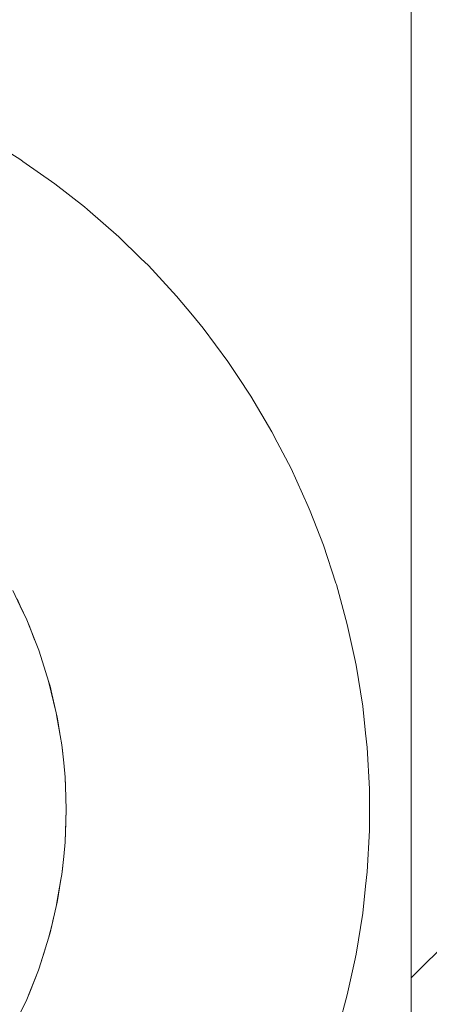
# Model space of a CAD drawing. Header units: millimetres. Extents: x 2826 to 3034, y 1533 to 1590.
# Tile 11 of 248: x 2924.3697 to 2924.4642, y 1553.8636 to 1554.0909. Entities that reach past the tile are written whole.
import ezdxf
from ezdxf.enums import TextEntityAlignment as Align

# ---------------------------------------------------------------- set-up
doc = ezdxf.new("R2010")
doc.units = ezdxf.units.MM
doc.layers.add('_Caneta_No__220', color=7, linetype='Continuous', lineweight=15, true_color=0x8a8a8a)
doc.styles.add('ESTILO_GERADO_2', font='arial.ttf')

# ---------------------------------------------------------------- blocks, each defined once
blk = doc.blocks.new('A$Cf44ad3b2')
at = {"layer": '_Caneta_No__220'}
h = blk.add_hatch(dxfattribs=at)
h.set_pattern_fill('TIJOLO_COMUM_0005', color=256, style=0, pattern_type=2)
h.set_pattern_definition([(44.99999999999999, (15.86371711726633, 12.64104686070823), (-0.114904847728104, 0.114904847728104), [])])
h.paths.add_polyline_path([(16.81371716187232, 21.15793399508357), (16.66371711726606, 21.15793399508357), (16.66371711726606, 20.31525639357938), (16.81371716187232, 20.31525639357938)])
for p, q in [((16.66371711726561, 13.84104686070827), (16.66371711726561, 22.43887843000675)), ((16.56549472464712, 20.77063632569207), (16.57361889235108, 20.7655530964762)), ((16.57361889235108, 20.7655530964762), (16.57410902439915, 20.76520882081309)), ((16.57410902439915, 20.76520882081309), (16.58146100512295, 20.76004468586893)), ((16.58146100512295, 20.76004468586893), (16.58829216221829, 20.75468151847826)), ((16.58829216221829, 20.75468151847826), (16.58899883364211, 20.75412670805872)), ((16.58899883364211, 20.75412670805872), (16.59621101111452, 20.74781593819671)), ((16.59621101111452, 20.74781593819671), (16.60136057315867, 20.74280168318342)), ((16.60136057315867, 20.74280168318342), (16.6030770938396, 20.74113026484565)), ((16.6030770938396, 20.74113026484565), (16.60957761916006, 20.73408863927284)), ((16.60957761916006, 20.73408863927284), (16.61320931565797, 20.72970817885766)), ((16.61320931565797, 20.72970817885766), (16.61569416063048, 20.72671102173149)), ((16.61569416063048, 20.72671102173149), (16.62140938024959, 20.71901832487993)), ((16.62140938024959, 20.71901832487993), (16.62372712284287, 20.71552446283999)), ((16.62372712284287, 20.71552446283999), (16.62670707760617, 20.71103235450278)), ((16.62670707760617, 20.71103235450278), (16.63157223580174, 20.70277574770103)), ((16.63157223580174, 20.70277574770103), (16.63281503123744, 20.70038404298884)), ((16.63281503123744, 20.70038404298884), (16.63599106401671, 20.69427190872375)), ((16.63599106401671, 20.69427190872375), (16.63995103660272, 20.68554494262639)), ((16.63995103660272, 20.68554494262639), (16.64038727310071, 20.68442927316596)), ((16.64038727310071, 20.68442927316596), (16.64344092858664, 20.67661958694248)), ((16.64344092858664, 20.67661958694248), (16.64635678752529, 20.66780546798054)), ((16.64635678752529, 20.66780546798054), (16.646450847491, 20.66752114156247)), ((16.646450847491, 20.66752114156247), (16.64897226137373, 20.65827539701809)), ((16.5717822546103, 20.66616374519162), (16.57349599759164, 20.66256025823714)), ((16.5727708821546, 20.66420834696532), (16.57351356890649, 20.66256920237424)), ((16.57349599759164, 20.66256025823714), (16.57500812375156, 20.65938071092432)), ((16.57351356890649, 20.66256920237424), (16.57500812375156, 20.65938071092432)), ((16.57574162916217, 20.65765176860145), (16.57500812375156, 20.65938071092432)), ((16.57500812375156, 20.65938071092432), (16.57569698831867, 20.65763387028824)), ((16.64897226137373, 20.65827539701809), (16.65061819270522, 20.65066484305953)), ((16.57569698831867, 20.65763387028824), (16.57776358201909, 20.65239334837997)), ((16.57574162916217, 20.65765176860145), (16.57682411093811, 20.65477568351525)), ((16.57776358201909, 20.65239334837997), (16.57827719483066, 20.65091493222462)), ((16.57776358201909, 20.65239334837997), (16.57932571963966, 20.64747145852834)), ((16.57932571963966, 20.64747145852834), (16.57827719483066, 20.65091493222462)), ((16.65061819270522, 20.65066484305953), (16.65099802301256, 20.64890856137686)), ((16.65099802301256, 20.64890856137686), (16.65252239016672, 20.63944718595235)), ((16.57932571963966, 20.64747145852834), (16.5800357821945, 20.64523423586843)), ((16.5800357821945, 20.64523423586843), (16.58036672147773, 20.64402668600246)), ((16.5800357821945, 20.64523423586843), (16.58181413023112, 20.63793675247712)), ((16.58036672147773, 20.64402668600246), (16.58077535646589, 20.64227414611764)), ((16.58077535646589, 20.64227414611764), (16.58181413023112, 20.63793675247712)), ((16.58200126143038, 20.63701652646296), (16.58181413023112, 20.63793675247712)), ((16.58181413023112, 20.63793675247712), (16.58197365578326, 20.63701152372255)), ((16.65252239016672, 20.63944718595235), (16.65319088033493, 20.63319371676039)), ((16.58197365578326, 20.63701152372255), (16.58309033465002, 20.63053492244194)), ((16.58200126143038, 20.63701652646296), (16.58264363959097, 20.63312569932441)), ((16.65319088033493, 20.63319371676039), (16.65354104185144, 20.62991809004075)), ((16.58309033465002, 20.63053492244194), (16.58317381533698, 20.62991447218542)), ((16.58309033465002, 20.63053492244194), (16.5835223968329, 20.62633211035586)), ((16.58317381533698, 20.62991447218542), (16.58352658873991, 20.62633270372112)), ((16.65354104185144, 20.62991809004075), (16.65405109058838, 20.62034828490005)), ((16.5835223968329, 20.62633211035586), (16.58385844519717, 20.62306325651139)), ((16.58385844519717, 20.62306325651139), (16.5838793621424, 20.62275093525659)), ((16.58385844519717, 20.62306325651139), (16.58393056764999, 20.62095200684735)), ((16.5838793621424, 20.62275093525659), (16.583938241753, 20.62095234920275)), ((16.58393056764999, 20.62095200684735), (16.58411488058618, 20.61555659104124)), ((16.583938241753, 20.62095234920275), (16.58393825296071, 20.6209520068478)), ((16.65405109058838, 20.62034828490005), (16.65405109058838, 20.61555659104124)), ((16.58411488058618, 20.61555659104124), (16.58385844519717, 20.60804992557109)), ((16.583938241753, 20.61016083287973), (16.58411488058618, 20.61555659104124)), ((16.65405109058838, 20.61555659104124), (16.65405109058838, 20.61076489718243)), ((16.583938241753, 20.61016083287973), (16.5838793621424, 20.60836224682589)), ((16.65405109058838, 20.61076489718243), (16.65354104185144, 20.60119509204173)), ((16.58385844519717, 20.60804992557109), (16.5835223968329, 20.60478107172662)), ((16.58385844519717, 20.60804992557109), (16.5838793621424, 20.60836224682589)), ((16.5835223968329, 20.60478107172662), (16.58309033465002, 20.60057825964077)), ((16.58352658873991, 20.60478047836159), (16.58317381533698, 20.60119870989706)), ((16.58352664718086, 20.60478107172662), (16.58352658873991, 20.60478047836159)), ((16.58309033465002, 20.60057825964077), (16.58317381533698, 20.60119870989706)), ((16.65354104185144, 20.60119509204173), (16.65319088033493, 20.59791946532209)), ((16.58289092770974, 20.59942172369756), (16.58197365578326, 20.59410165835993)), ((16.58200126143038, 20.59409665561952), (16.58289092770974, 20.59942172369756)), ((16.58309033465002, 20.60057825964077), (16.58289092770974, 20.59942172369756)), ((16.65319088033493, 20.59791946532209), (16.65252239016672, 20.59166599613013)), ((16.58181413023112, 20.59317642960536), (16.58075823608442, 20.58884354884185)), ((16.58197365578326, 20.59410165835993), (16.58181413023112, 20.59317642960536)), ((16.58200126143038, 20.59409665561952), (16.58181413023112, 20.59317642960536)), ((16.58117895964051, 20.59056999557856), (16.58077535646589, 20.58883903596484)), ((16.65252239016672, 20.59166599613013), (16.65099802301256, 20.58220462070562)), ((16.58075823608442, 20.58884354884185), (16.5800357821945, 20.58587894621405)), ((16.58077535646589, 20.58883903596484), (16.58036672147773, 20.58708649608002)), ((16.5800357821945, 20.58587894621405), (16.57932571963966, 20.58364172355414)), ((16.5800357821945, 20.58587894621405), (16.58036672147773, 20.58708649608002)), ((16.57932571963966, 20.58364172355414), (16.57776358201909, 20.57871983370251)), ((16.57923622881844, 20.58335976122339), (16.57827719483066, 20.58019824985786)), ((16.65099802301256, 20.58220462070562), (16.65061819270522, 20.58044833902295)), ((16.57767747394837, 20.57850147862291), (16.57569698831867, 20.57347931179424)), ((16.57574162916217, 20.57346141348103), (16.57767747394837, 20.57850147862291)), ((16.57776358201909, 20.57871983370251), (16.57767747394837, 20.57850147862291)), ((16.57776358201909, 20.57871983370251), (16.57827719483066, 20.58019824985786)), ((16.65061819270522, 20.58044833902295), (16.64897226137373, 20.57283778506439)), ((16.57500812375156, 20.57173247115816), (16.57349599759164, 20.56855292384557)), ((16.57569698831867, 20.57347931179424), (16.57500812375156, 20.57173247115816)), ((16.57574162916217, 20.57346141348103), (16.57500812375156, 20.57173247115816)), ((16.64897226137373, 20.57283778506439), (16.646450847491, 20.56359204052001))]:
    blk.add_line(p, q, dxfattribs=at)
blk.add_lwpolyline([(16.2327478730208, 20.31525643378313), (16.66371711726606, 20.31525643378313), (16.66371711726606, 21.31793812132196), (16.2327478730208, 21.31793812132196)], close=True, dxfattribs=at)
blk.add_lwpolyline([(16.66371711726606, 21.15793402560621), (16.66371711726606, 20.31525638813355)], dxfattribs=at)
at = {"layer": '_Caneta_No__220', "style": 'ESTILO_GERADO_2'}
for p in [(50.27133814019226, 22.56743519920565), (50.87133814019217, 22.56743519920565)]:
    blk.add_attdef('txt', text='', height=0.12, dxfattribs=at).set_placement(p, align=Align.MIDDLE_CENTER)
blk.add_attdef('txt', text='', height=0.12, rotation=90, dxfattribs=at).set_placement((17.13625620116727, 18.42499490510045), align=Align.MIDDLE_CENTER)

msp = doc.modelspace()

# ---------------------------------------------------------------- block references
msp.add_blockref('A$Cf44ad3b2', (2907.796351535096, 1533.292972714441))

doc.saveas('drawing.dxf')
